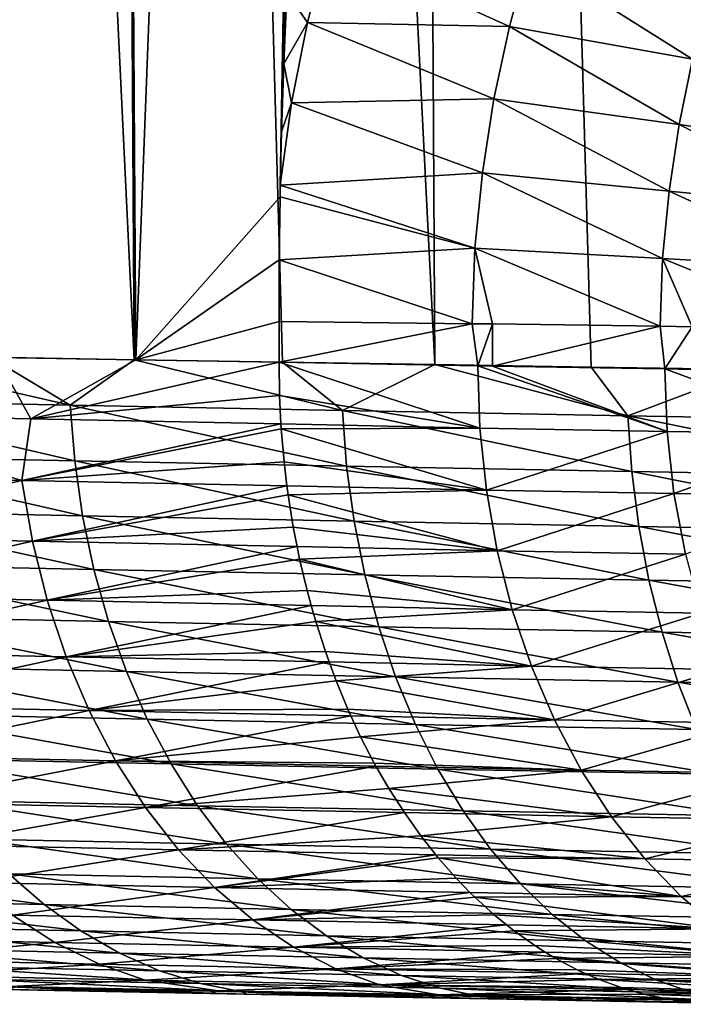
# Model space of a CAD drawing. Header units: metres. Extents: x -105 to 105, y -72 to 59.
# Tile 100 of 256: x -16.49 to -14.44, y -71.66 to -68.61. Entities that reach past the tile are written whole.
import ezdxf

# ---------------------------------------------------------------- set-up
doc = ezdxf.new("R2010")
doc.units = ezdxf.units.M
doc.layers.add('solid_509431_AD150_SW0001', color=7, linetype='CONTINUOUS')

msp = doc.modelspace()

# ---------------------------------------------------------------- linework, layer by layer
at = {"layer": 'solid_509431_AD150_SW0001'}
for points in [[(-16.134302, -69.661682, 9.879588), (-16.261589, -48.652618, 10.011588), (-17.1478, -48.652618, 9.074211)], [(-16.580448, -69.654068, 9.420708), (-16.134302, -69.661682, 9.879588), (-17.1478, -48.652618, 9.074211)], [(-16.979027, -69.647087, -21.488037), (-17.1478, -48.652618, -21.574211), (-16.261589, -48.652618, -22.511589)], [(-16.559994, -69.654419, -21.942318), (-16.979027, -69.647087, -21.488037), (-16.261589, -48.652618, -22.511589)], [(-16.128855, -69.661766, -22.385035), (-16.559994, -69.654419, -21.942318), (-16.261589, -48.652618, -22.511589)], [(-15.204274, -69.67688, 10.758919), (-15.324211, -48.652618, 10.8978), (-16.261589, -48.652618, 10.011588)], [(-15.675457, -69.669289, 10.325775), (-15.204274, -69.67688, 10.758919), (-16.261589, -48.652618, 10.011588)], [(-16.134302, -69.661682, 9.879588), (-15.675457, -69.669289, 10.325775), (-16.261589, -48.652618, 10.011588)], [(-16.128855, -69.661766, -22.385035), (-16.261589, -48.652618, -22.511589), (-15.324211, -48.652618, -23.3978)], [(-15.683278, -69.15789, -22.82452), (-16.128855, -69.661766, -22.385035), (-15.324211, -48.652618, -23.3978)], [(-15.682606, -69.121689, -22.825592), (-15.683278, -69.15789, -22.82452), (-15.324211, -48.652618, -23.3978)], [(-15.678666, -68.956772, -22.831299), (-15.682606, -69.121689, -22.825592), (-15.324211, -48.652618, -23.3978)], [(-15.67178, -68.746895, -22.840328), (-15.678666, -68.956772, -22.831299), (-15.324211, -48.652618, -23.3978)], [(-15.661903, -68.525719, -22.852304), (-15.67178, -68.746895, -22.840328), (-15.324211, -48.652618, -23.3978)], [(-14.226391, -69.691895, 11.584716), (-14.338619, -48.652618, 11.73006), (-15.324211, -48.652618, 10.8978)], [(-14.721126, -69.684425, 11.178676), (-14.226391, -69.691895, 11.584716), (-15.324211, -48.652618, 10.8978)], [(-15.204274, -69.67688, 10.758919), (-14.721126, -69.684425, 11.178676), (-15.324211, -48.652618, 10.8978)], [(-15.598629, -68.618813, -22.911345), (-15.661903, -68.525719, -22.852304), (-15.536743, -68.376175, -22.973305)], [(-15.598629, -68.618813, -22.911345), (-15.536743, -68.376175, -22.973305), (-14.973689, -68.630814, -23.544689)], [(-15.536743, -68.376175, -22.973305), (-14.914956, -68.411896, -23.607811), (-14.973689, -68.630814, -23.544689)], [(-14.407626, -68.73243, -24.189802), (-14.973689, -68.630814, -23.544689), (-14.914956, -68.411896, -23.607811)], [(-14.356627, -68.534866, -24.248999), (-14.407626, -68.73243, -24.189802), (-14.914956, -68.411896, -23.607811)], [(-15.598629, -68.618813, -22.911345), (-15.67178, -68.746895, -22.840328), (-15.661903, -68.525719, -22.852304)], [(-15.647862, -68.867477, -22.861567), (-15.67178, -68.746895, -22.840328), (-15.598629, -68.618813, -22.911345)], [(-15.647862, -68.867477, -22.861567), (-15.598629, -68.618813, -22.911345), (-15.021641, -68.855171, -23.492691)], [(-15.598629, -68.618813, -22.911345), (-14.973689, -68.630814, -23.544689), (-15.021641, -68.855171, -23.492691)], [(-14.449253, -68.934456, -24.14102), (-15.021641, -68.855171, -23.492691), (-14.973689, -68.630814, -23.544689)], [(-14.407626, -68.73243, -24.189802), (-14.449253, -68.934456, -24.14102), (-14.973689, -68.630814, -23.544689)], [(-13.915338, -69.009003, -24.821915), (-14.449253, -68.934456, -24.14102), (-14.407626, -68.73243, -24.189802)], [(-15.647862, -68.867477, -22.861567), (-15.678666, -68.956772, -22.831299), (-15.67178, -68.746895, -22.840328)], [(-15.647862, -68.867477, -22.861567), (-15.021641, -68.855171, -23.492691), (-15.057617, -69.084038, -23.453114)], [(-14.480492, -69.140137, -24.103867), (-15.057617, -69.084038, -23.453114), (-15.021641, -68.855171, -23.492691)], [(-14.449253, -68.934456, -24.14102), (-14.480492, -69.140137, -24.103867), (-15.021641, -68.855171, -23.492691)], [(-15.647862, -68.867477, -22.861567), (-15.682606, -69.121689, -22.825592), (-15.678666, -68.956772, -22.831299)], [(-15.647862, -68.867477, -22.861567), (-15.057617, -69.084038, -23.453114), (-15.682606, -69.121689, -22.825592)], [(-13.942151, -69.193153, -24.787298), (-14.480492, -69.140137, -24.103867), (-14.449253, -68.934456, -24.14102)], [(-13.915338, -69.009003, -24.821915), (-13.942151, -69.193153, -24.787298), (-14.449253, -68.934456, -24.14102)], [(-15.057617, -69.084038, -23.453114), (-15.080547, -69.316139, -23.426828), (-15.682606, -69.121689, -22.825592)], [(-14.50043, -69.348373, -24.079165), (-15.080547, -69.316139, -23.426828), (-15.057617, -69.084038, -23.453114)], [(-14.480492, -69.140137, -24.103867), (-14.50043, -69.348373, -24.079165), (-15.057617, -69.084038, -23.453114)], [(-15.080547, -69.316139, -23.426828), (-15.683278, -69.15789, -22.82452), (-15.682606, -69.121689, -22.825592)], [(-15.683278, -69.15789, -22.82452), (-15.685778, -69.352974, -22.819811), (-16.128855, -69.661766, -22.385035)], [(-15.080547, -69.316139, -23.426828), (-15.685778, -69.352974, -22.819811), (-15.683278, -69.15789, -22.82452)], [(-13.959292, -69.379227, -24.764242), (-14.50043, -69.348373, -24.079165), (-14.480492, -69.140137, -24.103867)], [(-13.942151, -69.193153, -24.787298), (-13.959292, -69.379227, -24.764242), (-14.480492, -69.140137, -24.103867)], [(-15.080547, -69.316139, -23.426828), (-15.089427, -69.55011, -23.41485), (-15.685778, -69.352974, -22.819811)], [(-15.080547, -69.316139, -23.426828), (-15.026001, -69.550919, -23.482479), (-15.089427, -69.55011, -23.41485)], [(-15.080547, -69.316139, -23.426828), (-14.508216, -69.557953, -24.067865), (-15.026001, -69.550919, -23.482479)], [(-14.50043, -69.348373, -24.079165), (-14.508216, -69.557953, -24.067865), (-15.080547, -69.316139, -23.426828)], [(-15.685778, -69.352974, -22.819811), (-15.686247, -69.542923, -22.817083), (-16.128855, -69.661766, -22.385035)], [(-15.089427, -69.55011, -23.41485), (-15.686247, -69.542923, -22.817083), (-15.685778, -69.352974, -22.819811)], [(-14.50043, -69.348373, -24.079165), (-14.40862, -69.559395, -24.18782), (-14.508216, -69.557953, -24.067865)], [(-14.50043, -69.348373, -24.079165), (-13.966047, -69.5662, -24.753637), (-14.40862, -69.559395, -24.18782)], [(-13.959292, -69.379227, -24.764242), (-13.966047, -69.5662, -24.753637), (-14.50043, -69.348373, -24.079165)], [(-15.686247, -69.542923, -22.817083), (-15.685953, -69.669121, -22.815845), (-16.128855, -69.661766, -22.385035)], [(-15.089427, -69.55011, -23.41485), (-15.685953, -69.669121, -22.815845), (-15.686247, -69.542923, -22.817083)], [(-15.071666, -69.680298, -23.432142), (-15.685953, -69.669121, -22.815845), (-15.089427, -69.55011, -23.41485)], [(-15.071666, -69.680298, -23.432142), (-15.089427, -69.55011, -23.41485), (-15.026001, -69.550919, -23.482479)], [(-15.025971, -69.681099, -23.480947), (-15.071666, -69.680298, -23.432142), (-15.026001, -69.550919, -23.482479)], [(-15.025971, -69.681099, -23.480947), (-15.026001, -69.550919, -23.482479), (-14.508216, -69.557953, -24.067865)], [(-14.493562, -69.690155, -24.083775), (-15.025971, -69.681099, -23.480947), (-14.508216, -69.557953, -24.067865)], [(-14.493562, -69.690155, -24.083775), (-14.508216, -69.557953, -24.067865), (-14.40862, -69.559395, -24.18782)], [(-14.408746, -69.691544, -24.186083), (-14.493562, -69.690155, -24.083775), (-14.40862, -69.559395, -24.18782)], [(-16.331873, -69.802132, 9.670321), (-17.013542, -69.646477, 8.949498), (-17.129974, -69.78553, 8.808755)], [(-16.331873, -69.802132, 9.670321), (-16.580448, -69.654068, 9.420708), (-17.013542, -69.646477, 8.949498)], [(-17.189539, -69.828888, -21.234592), (-16.559994, -69.654419, -21.942318), (-16.45363, -69.844284, -22.038572)], [(-16.331873, -69.802132, 9.670321), (-16.134302, -69.661682, 9.879588), (-16.580448, -69.654068, 9.420708)], [(-16.45363, -69.844284, -22.038572), (-16.559994, -69.654419, -21.942318), (-16.128855, -69.661766, -22.385035)], [(-16.45363, -69.844284, -22.038572), (-16.128855, -69.661766, -22.385035), (-15.685953, -69.669121, -22.815845)], [(-16.45363, -69.844284, -22.038572), (-15.685953, -69.669121, -22.815845), (-15.684476, -69.772354, -22.812328)], [(-15.49051, -69.818779, 10.489636), (-16.134302, -69.661682, 9.879588), (-16.331873, -69.802132, 9.670321)], [(-15.49051, -69.818779, 10.489636), (-15.675457, -69.669289, 10.325775), (-16.134302, -69.661682, 9.879588)], [(-15.065225, -69.873665, -23.422983), (-15.685953, -69.669121, -22.815845), (-15.071666, -69.680298, -23.432142)], [(-15.684476, -69.772354, -22.812328), (-15.685953, -69.669121, -22.815845), (-15.065225, -69.873665, -23.422983)], [(-15.49051, -69.818779, 10.489636), (-15.204274, -69.67688, 10.758919), (-15.675457, -69.669289, 10.325775)], [(-14.60811, -69.835297, 11.26453), (-15.204274, -69.67688, 10.758919), (-15.49051, -69.818779, 10.489636)], [(-14.60811, -69.835297, 11.26453), (-14.721126, -69.684425, 11.178676), (-15.204274, -69.67688, 10.758919)], [(-14.486509, -69.883591, -24.075256), (-15.071666, -69.680298, -23.432142), (-15.025971, -69.681099, -23.480947)], [(-14.486509, -69.883591, -24.075256), (-15.065225, -69.873665, -23.422983), (-15.071666, -69.680298, -23.432142)], [(-14.486509, -69.883591, -24.075256), (-15.025971, -69.681099, -23.480947), (-14.493562, -69.690155, -24.083775)], [(-14.60811, -69.835297, 11.26453), (-14.226391, -69.691895, 11.584716), (-14.721126, -69.684425, 11.178676)], [(-13.687025, -69.851494, 11.992961), (-14.226391, -69.691895, 11.584716), (-14.60811, -69.835297, 11.26453)], [(-13.946682, -69.892258, -24.760044), (-14.493562, -69.690155, -24.083775), (-14.408746, -69.691544, -24.186083)], [(-13.946682, -69.892258, -24.760044), (-14.486509, -69.883591, -24.075256), (-14.493562, -69.690155, -24.083775)], [(-17.129974, -69.78553, 8.808755), (-17.115465, -69.957886, 8.793026), (-16.318041, -69.974464, 9.653692)], [(-16.331873, -69.802132, 9.670321), (-17.129974, -69.78553, 8.808755), (-16.318041, -69.974464, 9.653692)], [(-16.45363, -69.844284, -22.038572), (-15.684476, -69.772354, -22.812328), (-15.680346, -69.859734, -22.806311)], [(-15.680346, -69.859734, -22.806311), (-15.684476, -69.772354, -22.812328), (-15.065225, -69.873665, -23.422983)], [(-17.189539, -69.828888, -21.234592), (-16.481316, -70.03492, -21.967377), (-17.258459, -70.018616, -21.110861)], [(-17.189539, -69.828888, -21.234592), (-16.45363, -69.844284, -22.038572), (-16.481316, -70.03492, -21.967377)], [(-16.331873, -69.802132, 9.670321), (-16.318041, -69.974464, 9.653692), (-15.477389, -69.991081, 10.472153)], [(-15.49051, -69.818779, 10.489636), (-16.331873, -69.802132, 9.670321), (-15.477389, -69.991081, 10.472153)], [(-15.49051, -69.818779, 10.489636), (-15.477389, -69.991081, 10.472153), (-14.595737, -70.007568, 11.246237)], [(-14.60811, -69.835297, 11.26453), (-15.49051, -69.818779, 10.489636), (-14.595737, -70.007568, 11.246237)], [(-16.45363, -69.844284, -22.038572), (-15.680346, -69.859734, -22.806311), (-16.481316, -70.03492, -21.967377)], [(-16.481316, -70.03492, -21.967377), (-15.680346, -69.859734, -22.806311), (-15.679334, -69.875267, -22.804947)], [(-15.679334, -69.875267, -22.804947), (-15.680346, -69.859734, -22.806311), (-15.065225, -69.873665, -23.422983)], [(-14.60811, -69.835297, 11.26453), (-14.595737, -70.007568, 11.246237), (-13.675431, -70.023743, 11.973907)], [(-13.687025, -69.851494, 11.992961), (-14.60811, -69.835297, 11.26453), (-13.675431, -70.023743, 11.973907)], [(-16.481316, -70.03492, -21.967377), (-15.679334, -69.875267, -22.804947), (-15.670541, -69.977585, -22.79372)], [(-15.679334, -69.875267, -22.804947), (-15.065225, -69.873665, -23.422983), (-15.045177, -70.065071, -23.401056)], [(-15.670541, -69.977585, -22.79372), (-15.679334, -69.875267, -22.804947), (-15.045177, -70.065071, -23.401056)], [(-14.486509, -69.883591, -24.075256), (-15.045177, -70.065071, -23.401056), (-15.065225, -69.873665, -23.422983)], [(-14.486509, -69.883591, -24.075256), (-14.46513, -70.075073, -24.054771), (-15.045177, -70.065071, -23.401056)], [(-13.946682, -69.892258, -24.760044), (-14.46513, -70.075073, -24.054771), (-14.486509, -69.883591, -24.075256)], [(-13.946682, -69.892258, -24.760044), (-13.924082, -70.083824, -24.741068), (-14.46513, -70.075073, -24.054771)], [(-17.115465, -69.957886, 8.793026), (-17.089766, -70.127747, 8.767498), (-16.293537, -70.144279, 9.626705)], [(-16.318041, -69.974464, 9.653692), (-17.115465, -69.957886, 8.793026), (-16.293537, -70.144279, 9.626705)], [(-16.481316, -70.03492, -21.967377), (-15.670541, -69.977585, -22.79372), (-15.661888, -70.0513, -22.783184)], [(-16.318041, -69.974464, 9.653692), (-16.293537, -70.144279, 9.626705), (-15.454148, -70.160843, 10.443776)], [(-15.477389, -69.991081, 10.472153), (-16.318041, -69.974464, 9.653692), (-15.454148, -70.160843, 10.443776)], [(-15.661888, -70.0513, -22.783184), (-15.670541, -69.977585, -22.79372), (-15.045177, -70.065071, -23.401056)], [(-15.477389, -69.991081, 10.472153), (-15.454148, -70.160843, 10.443776), (-14.57382, -70.177284, 11.216548)], [(-14.595737, -70.007568, 11.246237), (-15.477389, -69.991081, 10.472153), (-14.57382, -70.177284, 11.216548)], [(-14.595737, -70.007568, 11.246237), (-14.57382, -70.177284, 11.216548), (-13.654896, -70.193413, 11.942984)], [(-13.675431, -70.023743, 11.973907), (-14.595737, -70.007568, 11.246237), (-13.654896, -70.193413, 11.942984)], [(-17.258459, -70.018616, -21.110861), (-16.481316, -70.03492, -21.967377), (-17.224136, -70.206551, -21.078087)], [(-16.481316, -70.03492, -21.967377), (-16.448538, -70.222794, -21.932713), (-17.224136, -70.206551, -21.078087)], [(-16.481316, -70.03492, -21.967377), (-15.661888, -70.0513, -22.783184), (-16.448538, -70.222794, -21.932713)], [(-16.448538, -70.222794, -21.932713), (-15.661888, -70.0513, -22.783184), (-15.658121, -70.079025, -22.778679)], [(-15.658121, -70.079025, -22.778679), (-15.661888, -70.0513, -22.783184), (-15.045177, -70.065071, -23.401056)], [(-15.658121, -70.079025, -22.778679), (-15.045177, -70.065071, -23.401056), (-15.011713, -70.252708, -23.366573)], [(-14.46513, -70.075073, -24.054771), (-15.011713, -70.252708, -23.366573), (-15.045177, -70.065071, -23.401056)], [(-16.448538, -70.222794, -21.932713), (-15.658121, -70.079025, -22.778679), (-15.642106, -70.179337, -22.759861)], [(-15.642106, -70.179337, -22.759861), (-15.658121, -70.079025, -22.778679), (-15.011713, -70.252708, -23.366573)], [(-14.46513, -70.075073, -24.054771), (-14.429621, -70.262794, -24.022516), (-15.011713, -70.252708, -23.366573)], [(-13.924082, -70.083824, -24.741068), (-14.429621, -70.262794, -24.022516), (-14.46513, -70.075073, -24.054771)], [(-17.089766, -70.127747, 8.767498), (-17.053068, -70.293831, 8.732364), (-16.258551, -70.310295, 9.589561)], [(-16.293537, -70.144279, 9.626705), (-17.089766, -70.127747, 8.767498), (-16.258551, -70.310295, 9.589561)], [(-16.293537, -70.144279, 9.626705), (-16.258551, -70.310295, 9.589561), (-15.420962, -70.326797, 10.404722)], [(-15.454148, -70.160843, 10.443776), (-16.293537, -70.144279, 9.626705), (-15.420962, -70.326797, 10.404722)], [(-15.454148, -70.160843, 10.443776), (-15.420962, -70.326797, 10.404722), (-14.542524, -70.343163, 11.175687)], [(-14.57382, -70.177284, 11.216548), (-15.454148, -70.160843, 10.443776), (-14.542524, -70.343163, 11.175687)], [(-16.448538, -70.222794, -21.932713), (-15.642106, -70.179337, -22.759861), (-15.63074, -70.239105, -22.746721)], [(-15.63074, -70.239105, -22.746721), (-15.642106, -70.179337, -22.759861), (-15.011713, -70.252708, -23.366573)], [(-14.57382, -70.177284, 11.216548), (-14.542524, -70.343163, 11.175687), (-13.625573, -70.359222, 11.900424)], [(-13.654896, -70.193413, 11.942984), (-14.57382, -70.177284, 11.216548), (-13.625573, -70.359222, 11.900424)], [(-17.224136, -70.206551, -21.078087), (-16.448538, -70.222794, -21.932713), (-17.176151, -70.389015, -21.033634)], [(-16.448538, -70.222794, -21.932713), (-16.402714, -70.405174, -21.885698), (-17.176151, -70.389015, -21.033634)], [(-16.448538, -70.222794, -21.932713), (-15.63074, -70.239105, -22.746721), (-16.402714, -70.405174, -21.885698)], [(-16.402714, -70.405174, -21.885698), (-15.63074, -70.239105, -22.746721), (-15.62254, -70.278236, -22.73732)], [(-15.62254, -70.278236, -22.73732), (-15.63074, -70.239105, -22.746721), (-15.011713, -70.252708, -23.366573)], [(-15.62254, -70.278236, -22.73732), (-15.011713, -70.252708, -23.366573), (-14.965146, -70.434822, -23.319855)], [(-14.429621, -70.262794, -24.022516), (-14.965146, -70.434822, -23.319855), (-15.011713, -70.252708, -23.366573)], [(-16.402714, -70.405174, -21.885698), (-15.62254, -70.278236, -22.73732), (-15.599474, -70.375458, -22.711111)], [(-15.599474, -70.375458, -22.711111), (-15.62254, -70.278236, -22.73732), (-14.965146, -70.434822, -23.319855)], [(-14.429621, -70.262794, -24.022516), (-14.380313, -70.444992, -23.978792), (-14.965146, -70.434822, -23.319855)], [(-17.053068, -70.293831, 8.732364), (-17.005651, -70.454887, 8.687888), (-16.213341, -70.47126, 9.542542)], [(-16.258551, -70.310295, 9.589561), (-17.053068, -70.293831, 8.732364), (-16.213341, -70.47126, 9.542542)], [(-16.258551, -70.310295, 9.589561), (-16.213341, -70.47126, 9.542542), (-15.378082, -70.487679, 10.355285)], [(-15.420962, -70.326797, 10.404722), (-16.258551, -70.310295, 9.589561), (-15.378082, -70.487679, 10.355285)], [(-15.420962, -70.326797, 10.404722), (-15.378082, -70.487679, 10.355285), (-14.502087, -70.50396, 11.123961)], [(-14.542524, -70.343163, 11.175687), (-15.420962, -70.326797, 10.404722), (-14.502087, -70.50396, 11.123961)], [(-14.542524, -70.343163, 11.175687), (-14.502087, -70.50396, 11.123961), (-13.587684, -70.519936, 11.846548)], [(-13.625573, -70.359222, 11.900424), (-14.542524, -70.343163, 11.175687), (-13.587684, -70.519936, 11.846548)], [(-16.402714, -70.405174, -21.885698), (-15.599474, -70.375458, -22.711111), (-15.587193, -70.421394, -22.697269)], [(-15.587193, -70.421394, -22.697269), (-15.599474, -70.375458, -22.711111), (-14.965146, -70.434822, -23.319855)], [(-17.176151, -70.389015, -21.033634), (-16.402714, -70.405174, -21.885698), (-17.114958, -70.564301, -20.977921)], [(-16.402714, -70.405174, -21.885698), (-16.344275, -70.580345, -21.826777), (-17.114958, -70.564301, -20.977921)], [(-16.402714, -70.405174, -21.885698), (-15.587193, -70.421394, -22.697269), (-16.344275, -70.580345, -21.826777)], [(-16.344275, -70.580345, -21.826777), (-15.587193, -70.421394, -22.697269), (-15.57297, -70.470757, -22.681309)], [(-15.57297, -70.470757, -22.681309), (-15.587193, -70.421394, -22.697269), (-14.965146, -70.434822, -23.319855)], [(-15.57297, -70.470757, -22.681309), (-14.965146, -70.434822, -23.319855), (-14.905912, -70.609703, -23.261341)], [(-14.380313, -70.444992, -23.978792), (-14.905912, -70.609703, -23.261341), (-14.965146, -70.434822, -23.319855)], [(-17.005651, -70.454887, 8.687888), (-16.94787, -70.609703, 8.634407), (-16.158251, -70.625969, 9.486002)], [(-16.213341, -70.47126, 9.542542), (-17.005651, -70.454887, 8.687888), (-16.158251, -70.625969, 9.486002)], [(-14.380313, -70.444992, -23.978792), (-14.317671, -70.619972, -23.924013), (-14.905912, -70.609703, -23.261341)], [(-16.344275, -70.580345, -21.826777), (-15.57297, -70.470757, -22.681309), (-15.543099, -70.563866, -22.647991)], [(-16.213341, -70.47126, 9.542542), (-16.158251, -70.625969, 9.486002), (-15.32583, -70.642273, 10.295835)], [(-15.378082, -70.487679, 10.355285), (-16.213341, -70.47126, 9.542542), (-15.32583, -70.642273, 10.295835)], [(-15.543099, -70.563866, -22.647991), (-15.57297, -70.470757, -22.681309), (-14.905912, -70.609703, -23.261341)], [(-15.378082, -70.487679, 10.355285), (-15.32583, -70.642273, 10.295835), (-14.45281, -70.658455, 11.061762)], [(-14.502087, -70.50396, 11.123961), (-15.378082, -70.487679, 10.355285), (-14.45281, -70.658455, 11.061762)], [(-14.502087, -70.50396, 11.123961), (-14.45281, -70.658455, 11.061762), (-13.541514, -70.674324, 11.781763)], [(-13.587684, -70.519936, 11.846548), (-14.502087, -70.50396, 11.123961), (-13.541514, -70.674324, 11.781763)], [(-17.114958, -70.564301, -20.977921), (-16.344275, -70.580345, -21.826777), (-17.041128, -70.730751, -20.911472)], [(-16.344275, -70.580345, -21.826777), (-16.273769, -70.746666, -21.756498), (-17.041128, -70.730751, -20.911472)], [(-16.344275, -70.580345, -21.826777), (-15.543099, -70.563866, -22.647991), (-15.53166, -70.596458, -22.63529)], [(-16.344275, -70.580345, -21.826777), (-15.53166, -70.596458, -22.63529), (-16.273769, -70.746666, -21.756498)], [(-15.53166, -70.596458, -22.63529), (-15.543099, -70.563866, -22.647991), (-14.905912, -70.609703, -23.261341)], [(-16.94787, -70.609703, 8.634407), (-16.880163, -70.757103, 8.572323), (-16.093699, -70.773247, 9.420367)], [(-16.158251, -70.625969, 9.486002), (-16.94787, -70.609703, 8.634407), (-16.093699, -70.773247, 9.420367)], [(-16.273769, -70.746666, -21.756498), (-15.53166, -70.596458, -22.63529), (-15.509941, -70.654541, -22.611248)], [(-15.509941, -70.654541, -22.611248), (-15.53166, -70.596458, -22.63529), (-14.905912, -70.609703, -23.261341)], [(-15.509941, -70.654541, -22.611248), (-14.905912, -70.609703, -23.261341), (-14.834568, -70.775711, -23.19158)], [(-14.317671, -70.619972, -23.924013), (-14.834568, -70.775711, -23.19158), (-14.905912, -70.609703, -23.261341)], [(-14.317671, -70.619972, -23.924013), (-14.242281, -70.786072, -23.858692), (-14.834568, -70.775711, -23.19158)], [(-16.158251, -70.625969, 9.486002), (-16.093699, -70.773247, 9.420367), (-15.264602, -70.789429, 10.226825)], [(-15.32583, -70.642273, 10.295835), (-16.158251, -70.625969, 9.486002), (-15.264602, -70.789429, 10.226825)], [(-15.32583, -70.642273, 10.295835), (-15.264602, -70.789429, 10.226825), (-14.395068, -70.805481, 10.989557)], [(-14.45281, -70.658455, 11.061762), (-15.32583, -70.642273, 10.295835), (-14.395068, -70.805481, 10.989557)], [(-16.273769, -70.746666, -21.756498), (-15.509941, -70.654541, -22.611248), (-15.473584, -70.742538, -22.571175)], [(-15.473584, -70.742538, -22.571175), (-15.509941, -70.654541, -22.611248), (-14.834568, -70.775711, -23.19158)], [(-14.45281, -70.658455, 11.061762), (-14.395068, -70.805481, 10.989557), (-13.487412, -70.821236, 11.706557)], [(-13.541514, -70.674324, 11.781763), (-14.45281, -70.658455, 11.061762), (-13.487412, -70.821236, 11.706557)], [(-17.041128, -70.730751, -20.911472), (-16.273769, -70.746666, -21.756498), (-16.955357, -70.886803, -20.834909)], [(-16.273769, -70.746666, -21.756498), (-15.473584, -70.742538, -22.571175), (-15.464659, -70.76265, -22.561365)], [(-15.464659, -70.76265, -22.561365), (-15.473584, -70.742538, -22.571175), (-14.834568, -70.775711, -23.19158)], [(-16.273769, -70.746666, -21.756498), (-16.19186, -70.902565, -21.675526), (-16.955357, -70.886803, -20.834909)], [(-16.880163, -70.757103, 8.572323), (-16.803038, -70.895981, 8.502105), (-16.020166, -70.91198, 9.346133)], [(-16.093699, -70.773247, 9.420367), (-16.880163, -70.757103, 8.572323), (-16.020166, -70.91198, 9.346133)], [(-16.273769, -70.746666, -21.756498), (-15.464659, -70.76265, -22.561365), (-16.19186, -70.902565, -21.675526)], [(-16.19186, -70.902565, -21.675526), (-15.464659, -70.76265, -22.561365), (-15.434125, -70.827629, -22.52788)], [(-16.093699, -70.773247, 9.420367), (-16.020166, -70.91198, 9.346133), (-15.194857, -70.928024, 10.148771)], [(-15.264602, -70.789429, 10.226825), (-16.093699, -70.773247, 9.420367), (-15.194857, -70.928024, 10.148771)], [(-15.434125, -70.827629, -22.52788), (-15.464659, -70.76265, -22.561365), (-14.834568, -70.775711, -23.19158)], [(-15.434125, -70.827629, -22.52788), (-14.834568, -70.775711, -23.19158), (-14.751782, -70.931297, -23.111223)], [(-15.264602, -70.789429, 10.226825), (-15.194857, -70.928024, 10.148771), (-14.329296, -70.943939, 10.907893)], [(-14.395068, -70.805481, 10.989557), (-15.264602, -70.789429, 10.226825), (-14.329296, -70.943939, 10.907893)], [(-14.242281, -70.786072, -23.858692), (-14.751782, -70.931297, -23.111223), (-14.834568, -70.775711, -23.19158)], [(-14.242281, -70.786072, -23.858692), (-14.154852, -70.94175, -23.78344), (-14.751782, -70.931297, -23.111223)], [(-16.19186, -70.902565, -21.675526), (-15.434125, -70.827629, -22.52788), (-15.391668, -70.909584, -22.48148)], [(-15.391668, -70.909584, -22.48148), (-15.434125, -70.827629, -22.52788), (-14.751782, -70.931297, -23.111223)], [(-16.955357, -70.886803, -20.834909), (-16.19186, -70.902565, -21.675526), (-16.85845, -71.031006, -20.748953)], [(-16.803038, -70.895981, 8.502105), (-16.717079, -71.025284, 8.424281), (-15.93821, -71.04113, 9.263859)], [(-16.020166, -70.91198, 9.346133), (-16.803038, -70.895981, 8.502105), (-15.93821, -71.04113, 9.263859)], [(-16.19186, -70.902565, -21.675526), (-16.099316, -71.046593, -21.584618), (-16.85845, -71.031006, -20.748953)], [(-16.19186, -70.902565, -21.675526), (-15.391668, -70.909584, -22.48148), (-15.38682, -70.918396, -22.476191)], [(-16.19186, -70.902565, -21.675526), (-15.38682, -70.918396, -22.476191), (-16.099316, -71.046593, -21.584618)], [(-16.099316, -71.046593, -21.584618), (-15.38682, -70.918396, -22.476191), (-15.346329, -70.988182, -22.432096)], [(-16.020166, -70.91198, 9.346133), (-15.93821, -71.04113, 9.263859), (-15.117123, -71.057022, 10.062265)], [(-15.194857, -70.928024, 10.148771), (-16.020166, -70.91198, 9.346133), (-15.117123, -71.057022, 10.062265)], [(-15.38682, -70.918396, -22.476191), (-15.391668, -70.909584, -22.48148), (-14.751782, -70.931297, -23.111223)], [(-15.346329, -70.988182, -22.432096), (-15.38682, -70.918396, -22.476191), (-14.751782, -70.931297, -23.111223)], [(-15.346329, -70.988182, -22.432096), (-14.751782, -70.931297, -23.111223), (-14.658331, -71.074989, -23.021029)], [(-15.194857, -70.928024, 10.148771), (-15.117123, -71.057022, 10.062265), (-14.255988, -71.072777, 10.817384)], [(-14.329296, -70.943939, 10.907893), (-15.194857, -70.928024, 10.148771), (-14.255988, -71.072777, 10.817384)], [(-14.154852, -70.94175, -23.78344), (-14.658331, -71.074989, -23.021029), (-14.751782, -70.931297, -23.111223)], [(-14.154852, -70.94175, -23.78344), (-14.056204, -71.085526, -23.698965), (-14.658331, -71.074989, -23.021029)], [(-16.099316, -71.046593, -21.584618), (-15.346329, -70.988182, -22.432096), (-15.298876, -71.062248, -22.380566)], [(-15.298876, -71.062248, -22.380566), (-15.346329, -70.988182, -22.432096), (-14.658331, -71.074989, -23.021029)], [(-16.85845, -71.031006, -20.748953), (-16.099316, -71.046593, -21.584618), (-16.751316, -71.161987, -20.654411)], [(-16.099316, -71.046593, -21.584618), (-15.997005, -71.177383, -21.484629), (-16.751316, -71.161987, -20.654411)], [(-16.717079, -71.025284, 8.424281), (-16.622932, -71.144043, 8.339439), (-15.848449, -71.159721, 9.174166)], [(-15.93821, -71.04113, 9.263859), (-16.717079, -71.025284, 8.424281), (-15.848449, -71.159721, 9.174166)], [(-16.099316, -71.046593, -21.584618), (-15.298876, -71.062248, -22.380566), (-15.997005, -71.177383, -21.484629)], [(-15.93821, -71.04113, 9.263859), (-15.848449, -71.159721, 9.174166), (-15.031984, -71.175438, 9.967957)], [(-15.117123, -71.057022, 10.062265), (-15.93821, -71.04113, 9.263859), (-15.031984, -71.175438, 9.967957)], [(-15.997005, -71.177383, -21.484629), (-15.298876, -71.062248, -22.380566), (-15.247491, -71.134476, -22.324919)], [(-15.247491, -71.134476, -22.324919), (-15.298876, -71.062248, -22.380566), (-14.658331, -71.074989, -23.021029)], [(-15.247491, -71.134476, -22.324919), (-14.658331, -71.074989, -23.021029), (-14.555092, -71.205452, -22.921841)], [(-15.117123, -71.057022, 10.062265), (-15.031984, -71.175438, 9.967957), (-14.175699, -71.191032, 10.718713)], [(-14.255988, -71.072777, 10.817384), (-15.117123, -71.057022, 10.062265), (-14.175699, -71.191032, 10.718713)], [(-14.056204, -71.085526, -23.698965), (-14.555092, -71.205452, -22.921841), (-14.658331, -71.074989, -23.021029)], [(-14.056204, -71.085526, -23.698965), (-13.947263, -71.216072, -23.606058), (-14.555092, -71.205452, -22.921841)], [(-15.997005, -71.177383, -21.484629), (-15.247491, -71.134476, -22.324919), (-15.201651, -71.192856, -22.275391)], [(-15.201651, -71.192856, -22.275391), (-15.247491, -71.134476, -22.324919), (-14.555092, -71.205452, -22.921841)], [(-16.751316, -71.161987, -20.654411), (-15.997005, -71.177383, -21.484629), (-16.634962, -71.278519, -20.552172)], [(-16.622932, -71.144043, 8.339439), (-16.521309, -71.251366, 8.24822), (-15.75156, -71.266853, 9.077729)], [(-15.848449, -71.159721, 9.174166), (-16.622932, -71.144043, 8.339439), (-15.75156, -71.266853, 9.077729)], [(-15.848449, -71.159721, 9.174166), (-15.75156, -71.266853, 9.077729), (-14.940085, -71.282394, 9.866561)], [(-15.031984, -71.175438, 9.967957), (-15.848449, -71.159721, 9.174166), (-14.940085, -71.282394, 9.866561)], [(-15.997005, -71.177383, -21.484629), (-15.885889, -71.293716, -21.376497), (-16.634962, -71.278519, -20.552172)], [(-15.997005, -71.177383, -21.484629), (-15.201651, -71.192856, -22.275391), (-15.885889, -71.293716, -21.376497)], [(-15.885889, -71.293716, -21.376497), (-15.201651, -71.192856, -22.275391), (-15.194256, -71.20179, -22.267408)], [(-15.194256, -71.20179, -22.267408), (-15.201651, -71.192856, -22.275391), (-14.555092, -71.205452, -22.921841)], [(-15.031984, -71.175438, 9.967957), (-14.940085, -71.282394, 9.866561), (-14.089034, -71.297798, 10.612623)], [(-14.175699, -71.191032, 10.718713), (-15.031984, -71.175438, 9.967957), (-14.089034, -71.297798, 10.612623)], [(-15.885889, -71.293716, -21.376497), (-15.194256, -71.20179, -22.267408), (-15.138663, -71.264961, -22.207489)], [(-15.194256, -71.20179, -22.267408), (-14.555092, -71.205452, -22.921841), (-14.443031, -71.321457, -22.81459)], [(-15.138663, -71.264961, -22.207489), (-15.194256, -71.20179, -22.267408), (-14.443031, -71.321457, -22.81459)], [(-13.947263, -71.216072, -23.606058), (-14.443031, -71.321457, -22.81459), (-14.555092, -71.205452, -22.921841)], [(-13.947263, -71.216072, -23.606058), (-13.829051, -71.332146, -23.505594), (-14.443031, -71.321457, -22.81459)], [(-17.24728, -71.236069, 7.380219), (-17.134188, -71.331329, 7.289109), (-16.412975, -71.346428, 8.15131)], [(-16.521309, -71.251366, 8.24822), (-17.24728, -71.236069, 7.380219), (-16.412975, -71.346428, 8.15131)], [(-16.521309, -71.251366, 8.24822), (-16.412975, -71.346428, 8.15131), (-15.648273, -71.361732, 8.975277)], [(-15.75156, -71.266853, 9.077729), (-16.521309, -71.251366, 8.24822), (-15.648273, -71.361732, 8.975277)], [(-16.634962, -71.278519, -20.552172), (-15.885889, -71.293716, -21.376497), (-16.510481, -71.379517, -20.443193)], [(-15.885889, -71.293716, -21.376497), (-15.138663, -71.264961, -22.207489), (-15.096059, -71.308983, -22.16165)], [(-15.75156, -71.266853, 9.077729), (-15.648273, -71.361732, 8.975277), (-14.842118, -71.377068, 9.758839)], [(-14.940085, -71.282394, 9.866561), (-15.75156, -71.266853, 9.077729), (-14.842118, -71.377068, 9.758839)], [(-15.096059, -71.308983, -22.16165), (-15.138663, -71.264961, -22.207489), (-14.443031, -71.321457, -22.81459)], [(-14.940085, -71.282394, 9.866561), (-14.842118, -71.377068, 9.758839), (-13.996647, -71.392281, 10.499917)], [(-14.089034, -71.297798, 10.612623), (-14.940085, -71.282394, 9.866561), (-13.996647, -71.392281, 10.499917)], [(-15.885889, -71.293716, -21.376497), (-15.767013, -71.394501, -21.261242), (-16.510481, -71.379517, -20.443193)], [(-15.885889, -71.293716, -21.376497), (-15.096059, -71.308983, -22.16165), (-15.767013, -71.394501, -21.261242)], [(-15.767013, -71.394501, -21.261242), (-15.096059, -71.308983, -22.16165), (-15.080863, -71.32383, -22.145317)], [(-15.080863, -71.32383, -22.145317), (-15.096059, -71.308983, -22.16165), (-14.443031, -71.321457, -22.81459)], [(-15.080863, -71.32383, -22.145317), (-14.443031, -71.321457, -22.81459), (-14.323203, -71.421913, -22.700281)], [(-13.829051, -71.332146, -23.505594), (-14.323203, -71.421913, -22.700281), (-14.443031, -71.321457, -22.81459)], [(-17.134188, -71.331329, 7.289109), (-17.014942, -71.413635, 7.193336), (-16.298748, -71.428528, 8.049441)], [(-16.412975, -71.346428, 8.15131), (-17.134188, -71.331329, 7.289109), (-16.298748, -71.428528, 8.049441)], [(-16.412975, -71.346428, 8.15131), (-16.298748, -71.428528, 8.049441), (-15.539367, -71.443626, 8.867582)], [(-15.648273, -71.361732, 8.975277), (-16.412975, -71.346428, 8.15131), (-15.539367, -71.443626, 8.867582)], [(-15.767013, -71.394501, -21.261242), (-15.080863, -71.32383, -22.145317), (-15.021008, -71.378235, -22.081059)], [(-15.021008, -71.378235, -22.081059), (-15.080863, -71.32383, -22.145317), (-14.323203, -71.421913, -22.700281)], [(-16.510481, -71.379517, -20.443193), (-16.379044, -71.464027, -20.328501), (-17.074274, -71.449501, -19.480824)], [(-16.510481, -71.379517, -20.443193), (-15.767013, -71.394501, -21.261242), (-16.379044, -71.464027, -20.328501)], [(-15.767013, -71.394501, -21.261242), (-15.021008, -71.378235, -22.081059), (-14.983092, -71.409546, -22.040413)], [(-15.648273, -71.361732, 8.975277), (-15.539367, -71.443626, 8.867582), (-14.738822, -71.458755, 9.645603)], [(-14.842118, -71.377068, 9.758839), (-15.648273, -71.361732, 8.975277), (-14.738822, -71.458755, 9.645603)], [(-14.983092, -71.409546, -22.040413), (-15.021008, -71.378235, -22.081059), (-14.323203, -71.421913, -22.700281)], [(-14.842118, -71.377068, 9.758839), (-14.738822, -71.458755, 9.645603), (-13.899233, -71.47377, 10.381442)], [(-13.996647, -71.392281, 10.499917), (-14.842118, -71.377068, 9.758839), (-13.899233, -71.47377, 10.381442)], [(-17.014942, -71.413635, 7.193336), (-16.890444, -71.482361, 7.093624), (-16.179489, -71.49704, 7.943381)], [(-16.298748, -71.428528, 8.049441), (-17.014942, -71.413635, 7.193336), (-16.179489, -71.49704, 7.943381)], [(-15.767013, -71.394501, -21.261242), (-15.641493, -71.478775, -21.139942), (-16.379044, -71.464027, -20.328501)], [(-15.767013, -71.394501, -21.261242), (-14.983092, -71.409546, -22.040413), (-15.641493, -71.478775, -21.139942)], [(-15.641493, -71.478775, -21.139942), (-14.983092, -71.409546, -22.040413), (-14.959259, -71.42804, -22.014887)], [(-14.959259, -71.42804, -22.014887), (-14.983092, -71.409546, -22.040413), (-14.323203, -71.421913, -22.700281)], [(-16.298748, -71.428528, 8.049441), (-16.179489, -71.49704, 7.943381), (-15.425663, -71.511925, 8.755456)], [(-15.539367, -71.443626, 8.867582), (-16.298748, -71.428528, 8.049441), (-15.425663, -71.511925, 8.755456)], [(-15.641493, -71.478775, -21.139942), (-14.959259, -71.42804, -22.014887), (-14.895781, -71.473099, -21.94698)], [(-15.539367, -71.443626, 8.867582), (-15.425663, -71.511925, 8.755456), (-14.630975, -71.52684, 9.527709)], [(-14.738822, -71.458755, 9.645603), (-15.539367, -71.443626, 8.867582), (-14.630975, -71.52684, 9.527709)], [(-14.959259, -71.42804, -22.014887), (-14.323203, -71.421913, -22.700281), (-14.196729, -71.505875, -22.579987)], [(-14.895781, -71.473099, -21.94698), (-14.959259, -71.42804, -22.014887), (-14.196729, -71.505875, -22.579987)], [(-17.074274, -71.449501, -19.480824), (-16.379044, -71.464027, -20.328501), (-16.931293, -71.516968, -19.368675)], [(-16.379044, -71.464027, -20.328501), (-16.241882, -71.531258, -20.209171), (-16.931293, -71.516968, -19.368675)], [(-16.379044, -71.464027, -20.328501), (-15.641493, -71.478775, -21.139942), (-16.241882, -71.531258, -20.209171)], [(-15.641493, -71.478775, -21.139942), (-14.895781, -71.473099, -21.94698), (-14.863811, -71.493591, -21.912821)], [(-14.863811, -71.493591, -21.912821), (-14.895781, -71.473099, -21.94698), (-14.196729, -71.505875, -22.579987)], [(-14.738822, -71.458755, 9.645603), (-14.630975, -71.52684, 9.527709), (-13.797527, -71.541641, 10.258093)], [(-13.899233, -71.47377, 10.381442), (-14.738822, -71.458755, 9.645603), (-13.797527, -71.541641, 10.258093)], [(-16.890444, -71.482361, 7.093624), (-16.761631, -71.536987, 6.990722), (-16.056097, -71.551453, 7.833929)], [(-16.179489, -71.49704, 7.943381), (-16.890444, -71.482361, 7.093624), (-16.056097, -71.551453, 7.833929)], [(-15.641493, -71.478775, -21.139942), (-15.510507, -71.545761, -21.013739), (-16.241882, -71.531258, -20.209171)], [(-16.179489, -71.49704, 7.943381), (-16.056097, -71.551453, 7.833929), (-15.30802, -71.566116, 8.639745)], [(-15.425663, -71.511925, 8.755456), (-16.179489, -71.49704, 7.943381), (-15.30802, -71.566116, 8.639745)], [(-15.641493, -71.478775, -21.139942), (-14.863811, -71.493591, -21.912821), (-15.510507, -71.545761, -21.013739)], [(-15.510507, -71.545761, -21.013739), (-14.863811, -71.493591, -21.912821), (-14.830741, -71.513306, -21.877514)], [(-14.830741, -71.513306, -21.877514), (-14.863811, -71.493591, -21.912821), (-14.196729, -71.505875, -22.579987)], [(-16.931293, -71.516968, -19.368675), (-16.241882, -71.531258, -20.209171), (-16.783688, -71.566528, -19.253225)], [(-16.241882, -71.531258, -20.209171), (-16.100286, -71.580574, -20.086327), (-16.783688, -71.566528, -19.253225)], [(-16.241882, -71.531258, -20.209171), (-15.510507, -71.545761, -21.013739), (-16.100286, -71.580574, -20.086327)], [(-15.510507, -71.545761, -21.013739), (-14.830741, -71.513306, -21.877514), (-14.764315, -71.548538, -21.806677)], [(-15.425663, -71.511925, 8.755456), (-15.30802, -71.566116, 8.639745), (-14.51939, -71.580811, 9.406046)], [(-14.630975, -71.52684, 9.527709), (-15.425663, -71.511925, 8.755456), (-14.51939, -71.580811, 9.406046)], [(-14.830741, -71.513306, -21.877514), (-14.196729, -71.505875, -22.579987), (-14.064795, -71.572563, -22.454836)], [(-14.764315, -71.548538, -21.806677), (-14.830741, -71.513306, -21.877514), (-14.064795, -71.572563, -22.454836)], [(-14.630975, -71.52684, 9.527709), (-14.51939, -71.580811, 9.406046), (-13.692298, -71.59539, 10.1308)], [(-13.797527, -71.541641, 10.258093), (-14.630975, -71.52684, 9.527709), (-13.692298, -71.59539, 10.1308)], [(-16.761631, -71.536987, 6.990722), (-16.629477, -71.577103, 6.885408), (-15.929504, -71.591347, 7.721911)], [(-16.056097, -71.551453, 7.833929), (-16.761631, -71.536987, 6.990722), (-15.929504, -71.591347, 7.721911)], [(-15.510507, -71.545761, -21.013739), (-15.375286, -71.594833, -20.883816), (-16.100286, -71.580574, -20.086327)], [(-16.056097, -71.551453, 7.833929), (-15.929504, -71.591347, 7.721911), (-15.187323, -71.605782, 8.521321)], [(-15.30802, -71.566116, 8.639745), (-16.056097, -71.551453, 7.833929), (-15.187323, -71.605782, 8.521321)], [(-15.510507, -71.545761, -21.013739), (-14.764315, -71.548538, -21.806677), (-14.739336, -71.560341, -21.780067)], [(-15.510507, -71.545761, -21.013739), (-14.739336, -71.560341, -21.780067), (-15.375286, -71.594833, -20.883816)], [(-15.375286, -71.594833, -20.883816), (-14.739336, -71.560341, -21.780067), (-14.696678, -71.578712, -21.734659)], [(-15.30802, -71.566116, 8.639745), (-15.187323, -71.605782, 8.521321), (-14.40491, -71.620255, 9.28153)], [(-14.51939, -71.580811, 9.406046), (-15.30802, -71.566116, 8.639745), (-14.40491, -71.620255, 9.28153)], [(-14.739336, -71.560341, -21.780067), (-14.764315, -71.548538, -21.806677), (-14.064795, -71.572563, -22.454836)], [(-14.696678, -71.578712, -21.734659), (-14.739336, -71.560341, -21.780067), (-14.064795, -71.572563, -22.454836)], [(-16.783688, -71.566528, -19.253225), (-16.100286, -71.580574, -20.086327), (-16.516405, -71.600128, -19.283712)], [(-16.629477, -71.577103, 6.885408), (-16.494976, -71.602409, 6.778477), (-15.800664, -71.616432, 7.608173)], [(-15.929504, -71.591347, 7.721911), (-16.629477, -71.577103, 6.885408), (-15.800664, -71.616432, 7.608173)], [(-16.100286, -71.580574, -20.086327), (-15.873161, -71.613152, -20.055967), (-16.516405, -71.600128, -19.283712)], [(-16.100286, -71.580574, -20.086327), (-15.375286, -71.594833, -20.883816), (-15.873161, -71.613152, -20.055967)], [(-15.929504, -71.591347, 7.721911), (-15.800664, -71.616432, 7.608173), (-15.064484, -71.63063, 8.401077)], [(-15.187323, -71.605782, 8.521321), (-15.929504, -71.591347, 7.721911), (-15.064484, -71.63063, 8.401077)], [(-15.375286, -71.594833, -20.883816), (-15.193597, -71.626343, -20.796734), (-15.873161, -71.613152, -20.055967)], [(-15.375286, -71.594833, -20.883816), (-14.696678, -71.578712, -21.734659), (-14.628013, -71.603752, -21.661652)], [(-15.375286, -71.594833, -20.883816), (-14.628013, -71.603752, -21.661652), (-14.610837, -71.609154, -21.643406)], [(-15.375286, -71.594833, -20.883816), (-14.610837, -71.609154, -21.643406), (-15.193597, -71.626343, -20.796734)], [(-14.696678, -71.578712, -21.734659), (-14.064795, -71.572563, -22.454836), (-13.928639, -71.621353, -22.326002)], [(-14.628013, -71.603752, -21.661652), (-14.696678, -71.578712, -21.734659), (-13.928639, -71.621353, -22.326002)], [(-14.51939, -71.580811, 9.406046), (-14.40491, -71.620255, 9.28153), (-13.584338, -71.634605, 10.000524)], [(-13.692298, -71.59539, 10.1308), (-14.51939, -71.580811, 9.406046), (-13.584338, -71.634605, 10.000524)], [(-16.516405, -71.600128, -19.283712), (-16.261211, -71.614716, -19.293409), (-16.609869, -71.607552, -18.848791)], [(-16.539139, -71.609016, 6.441015), (-16.609869, -71.607552, -18.848791), (-16.261211, -71.614716, -19.293409)], [(-16.494976, -71.602409, 6.778477), (-16.539139, -71.609016, 6.441015), (-16.169052, -71.616585, 6.90688)], [(-16.169052, -71.616585, 6.90688), (-16.539139, -71.609016, 6.441015), (-16.261211, -71.614716, -19.293409)], [(-16.516405, -71.600128, -19.283712), (-15.873161, -71.613152, -20.055967), (-16.261211, -71.614716, -19.293409)], [(-16.494976, -71.602409, 6.778477), (-16.169052, -71.616585, 6.90688), (-15.785729, -71.624245, 7.362075)], [(-15.800664, -71.616432, 7.608173), (-16.494976, -71.602409, 6.778477), (-15.785729, -71.624245, 7.362075)], [(-15.873161, -71.613152, -20.055967), (-15.900642, -71.621964, -19.728374), (-16.261211, -71.614716, -19.293409)], [(-16.169052, -71.616585, 6.90688), (-16.261211, -71.614716, -19.293409), (-15.900642, -71.621964, -19.728374)], [(-15.785729, -71.624245, 7.362075), (-16.169052, -71.616585, 6.90688), (-15.900642, -71.621964, -19.728374)], [(-15.873161, -71.613152, -20.055967), (-15.528494, -71.62928, -20.153284), (-15.900642, -71.621964, -19.728374)], [(-15.785729, -71.624245, 7.362075), (-15.900642, -71.621964, -19.728374), (-15.528494, -71.62928, -20.153284)], [(-15.873161, -71.613152, -20.055967), (-15.193597, -71.626343, -20.796734), (-15.528494, -71.62928, -20.153284)], [(-15.800664, -71.616432, 7.608173), (-15.785729, -71.624245, 7.362075), (-15.389471, -71.631966, 7.806229)], [(-15.800664, -71.616432, 7.608173), (-15.389471, -71.631966, 7.806229), (-14.980637, -71.639725, 8.238928)], [(-15.064484, -71.63063, 8.401077), (-15.800664, -71.616432, 7.608173), (-14.980637, -71.639725, 8.238928)], [(-15.389471, -71.631966, 7.806229), (-15.785729, -71.624245, 7.362075), (-15.528494, -71.62928, -20.153284)], [(-15.193597, -71.626343, -20.796734), (-15.145213, -71.636627, -20.567696), (-15.528494, -71.62928, -20.153284)], [(-15.193597, -71.626343, -20.796734), (-14.610837, -71.609154, -21.643406), (-14.558501, -71.623573, -21.587849)], [(-15.193597, -71.626343, -20.796734), (-14.558501, -71.623573, -21.587849), (-14.488329, -71.638138, -21.513447)], [(-15.193597, -71.626343, -20.796734), (-14.751202, -71.64399, -20.971237), (-15.145213, -71.636627, -20.567696)], [(-15.193597, -71.626343, -20.796734), (-14.479521, -71.639587, -21.504114), (-14.751202, -71.64399, -20.971237)], [(-15.193597, -71.626343, -20.796734), (-14.488329, -71.638138, -21.513447), (-14.479521, -71.639587, -21.504114)], [(-15.187323, -71.605782, 8.521321), (-15.064484, -71.63063, 8.401077), (-14.288398, -71.644875, 9.155101)], [(-14.40491, -71.620255, 9.28153), (-15.187323, -71.605782, 8.521321), (-14.288398, -71.644875, 9.155101)], [(-14.610837, -71.609154, -21.643406), (-14.628013, -71.603752, -21.661652), (-13.928639, -71.621353, -22.326002)], [(-14.558501, -71.623573, -21.587849), (-14.610837, -71.609154, -21.643406), (-13.928639, -71.621353, -22.326002)], [(-14.558501, -71.623573, -21.587849), (-13.928639, -71.621353, -22.326002), (-13.789539, -71.651779, -22.194695)], [(-14.488329, -71.638138, -21.513447), (-14.558501, -71.623573, -21.587849), (-13.789539, -71.651779, -22.194695)], [(-15.389471, -71.631966, 7.806229), (-15.528494, -71.62928, -20.153284), (-15.145213, -71.636627, -20.567696)], [(-14.980637, -71.639725, 8.238928), (-15.389471, -71.631966, 7.806229), (-15.145213, -71.636627, -20.567696)], [(-14.980637, -71.639725, 8.238928), (-15.145213, -71.636627, -20.567696), (-14.751202, -71.64399, -20.971237)], [(-15.064484, -71.63063, 8.401077), (-14.980637, -71.639725, 8.238928), (-14.559549, -71.647499, 8.659833)], [(-14.288398, -71.644875, 9.155101), (-15.064484, -71.63063, 8.401077), (-14.559549, -71.647499, 8.659833)], [(-14.559549, -71.647499, 8.659833), (-14.980637, -71.639725, 8.238928), (-14.751202, -71.64399, -20.971237)], [(-14.417684, -71.647408, -21.438646), (-14.751202, -71.64399, -20.971237), (-14.479521, -71.639587, -21.504114)], [(-14.559549, -71.647499, 8.659833), (-14.751202, -71.64399, -20.971237), (-14.346753, -71.651344, -21.363646)], [(-14.417684, -71.647408, -21.438646), (-14.346753, -71.651344, -21.363646), (-14.751202, -71.64399, -20.971237)], [(-14.288398, -71.644875, 9.155101), (-14.559549, -71.647499, 8.659833), (-14.126529, -71.655266, 9.068617)], [(-14.126529, -71.655266, 9.068617), (-14.559549, -71.647499, 8.659833), (-14.346753, -71.651344, -21.363646)], [(-14.479521, -71.639587, -21.504114), (-14.488329, -71.638138, -21.513447), (-13.789539, -71.651779, -22.194695)], [(-14.417684, -71.647408, -21.438646), (-14.479521, -71.639587, -21.504114), (-13.789539, -71.651779, -22.194695)]]:
    msp.add_3dface(points, dxfattribs=at)

doc.saveas('drawing.dxf')
